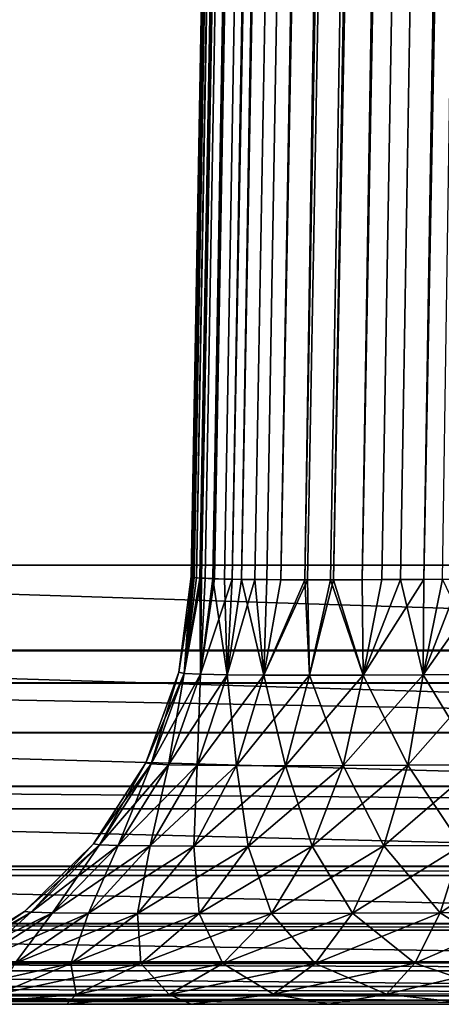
# Model space of a CAD drawing. Header units: millimetres. Extents: x -72 to 72, y -72 to 72.
# Tile 6 of 65: x -70.247 to -69.763, y -72.5 to -71.369. Entities that reach past the tile are written whole.
import ezdxf

# ---------------------------------------------------------------- set-up
doc = ezdxf.new("R2010")
doc.units = ezdxf.units.MM
doc.header["$LTSCALE"] = 65.185185
for name, color, linetype in [('110', 7, 'CONTINUOUS'), ('122', 7, 'CONTINUOUS'), ('123', 7, 'CONTINUOUS'), ('137', 7, 'CONTINUOUS'), ('138', 7, 'CONTINUOUS'), ('139', 7, 'CONTINUOUS'), ('49', 7, 'CONTINUOUS'), ('60', 7, 'CONTINUOUS'), ('64', 7, 'CONTINUOUS'), ('70', 7, 'CONTINUOUS'), ('86', 7, 'CONTINUOUS'), ('91', 7, 'CONTINUOUS'), ('93', 7, 'CONTINUOUS')]:
    doc.layers.add(name, color=color, linetype=linetype)

msp = doc.modelspace()

# ---------------------------------------------------------------- linework, layer by layer
at = {"layer": '110', "color": 18, "linetype": 'Continuous', "true_color": 0x640303}
for points in [[(-71.2923, -72.0938, 7.7165), (-71.2923, -71.9956, 7.7077), (-68.2413, -72.0938, 7.7165), (-71.2923, -72.0938, 7.7165)], [(-71.2923, -71.9956, 7.7077), (-68.2413, -71.9956, 7.7077), (-68.2413, -72.0938, 7.7165), (-71.2923, -71.9956, 7.7077)], [(-71.2923, -72.131, 7.7251), (-71.2923, -72.0938, 7.7165), (-68.2413, -72.1883, 7.7445), (-71.2923, -72.131, 7.7251)], [(-68.2413, -72.1883, 7.7445), (-71.2923, -72.0938, 7.7165), (-68.2413, -72.0938, 7.7165), (-68.2413, -72.1883, 7.7445)], [(-71.2923, -72.1883, 7.7445), (-71.2923, -72.131, 7.7251), (-68.2413, -72.1883, 7.7445), (-71.2923, -72.1883, 7.7445)], [(-71.2923, -72.2497, 7.7745), (-71.2923, -72.1883, 7.7445), (-68.2413, -72.2755, 7.7904), (-71.2923, -72.2497, 7.7745)], [(-68.2413, -72.2755, 7.7904), (-71.2923, -72.1883, 7.7445), (-68.2413, -72.1883, 7.7445), (-68.2413, -72.2755, 7.7904)], [(-71.2923, -72.2755, 7.7904), (-71.2923, -72.2497, 7.7745), (-68.2413, -72.2755, 7.7904), (-71.2923, -72.2755, 7.7904)], [(-71.2923, -72.3418, 7.8428), (-71.2923, -72.2755, 7.7904), (-68.2413, -72.352, 7.8526), (-71.2923, -72.3418, 7.8428)], [(-68.2413, -72.352, 7.8526), (-71.2923, -72.2755, 7.7904), (-68.2413, -72.2755, 7.7904), (-68.2413, -72.352, 7.8526)], [(-71.2923, -72.352, 7.8526), (-71.2923, -72.3418, 7.8428), (-68.2413, -72.352, 7.8526), (-71.2923, -72.352, 7.8526)], [(-71.2923, -72.4074, 7.9178), (-71.2923, -72.352, 7.8526), (-68.2413, -72.4148, 7.9285), (-71.2923, -72.4074, 7.9178)], [(-68.2413, -72.4148, 7.9285), (-71.2923, -72.352, 7.8526), (-68.2413, -72.352, 7.8526), (-68.2413, -72.4148, 7.9285)], [(-71.2923, -72.4148, 7.9285), (-71.2923, -72.4074, 7.9178), (-68.2413, -72.4148, 7.9285), (-71.2923, -72.4148, 7.9285)], [(-71.2923, -72.4514, 7.9927), (-71.2923, -72.4148, 7.9285), (-68.2413, -72.4615, 8.0153), (-71.2923, -72.4514, 7.9927)], [(-68.2413, -72.4615, 8.0153), (-71.2923, -72.4148, 7.9285), (-68.2413, -72.4148, 7.9285), (-68.2413, -72.4615, 8.0153)], [(-71.2923, -72.4615, 8.0153), (-71.2923, -72.4514, 7.9927), (-68.2413, -72.4615, 8.0153), (-71.2923, -72.4615, 8.0153)], [(-71.2923, -72.4795, 8.0659), (-71.2923, -72.4615, 8.0153), (-68.2413, -72.4903, 8.1096), (-71.2923, -72.4795, 8.0659)], [(-68.2413, -72.4903, 8.1096), (-71.2923, -72.4615, 8.0153), (-68.2413, -72.4615, 8.0153), (-68.2413, -72.4903, 8.1096)], [(-71.2923, -72.4903, 8.1096), (-71.2923, -72.4795, 8.0659), (-68.2413, -72.4903, 8.1096), (-71.2923, -72.4903, 8.1096)], [(-68.2413, -72.5, 8.2077), (-71.2923, -72.4951, 8.1376), (-71.2923, -72.4903, 8.1096), (-68.2413, -72.5, 8.2077)], [(-68.2413, -72.5, 8.2077), (-71.2923, -72.4903, 8.1096), (-68.2413, -72.4903, 8.1096), (-68.2413, -72.5, 8.2077)], [(-68.2413, -72.5, 8.2077), (-71.2923, -72.5, 8.2077), (-71.2923, -72.4951, 8.1376), (-68.2413, -72.5, 8.2077)]]:
    msp.add_3dface(points, dxfattribs=at)
at = {"layer": '122', "color": 18, "linetype": 'Continuous', "true_color": 0x640303}
for points in [[(-70.0642, -72.1185, 28.0501), (-70.05, -72.0087, 28.0501), (-70.047, -72.0096, 28.1046), (-70.0642, -72.1185, 28.0501)], [(-70.0642, -72.1185, 28.0501), (-70.047, -72.0096, 28.1046), (-70.0581, -72.1198, 28.1306), (-70.0642, -72.1185, 28.0501)], [(-70.047, -72.0096, 28.1046), (-70.0381, -72.0104, 28.1585), (-70.0581, -72.1198, 28.1306), (-70.047, -72.0096, 28.1046)], [(-70.0581, -72.1198, 28.1306), (-70.0381, -72.0104, 28.1585), (-70.0395, -72.1207, 28.2091), (-70.0581, -72.1198, 28.1306)], [(-70.0381, -72.0104, 28.1585), (-70.0234, -72.0111, 28.2111), (-70.0395, -72.1207, 28.2091), (-70.0381, -72.0104, 28.1585)], [(-70.0234, -72.0111, 28.2111), (-70.003, -72.0116, 28.2618), (-70.0395, -72.1207, 28.2091), (-70.0234, -72.0111, 28.2111)], [(-70.0395, -72.1207, 28.2091), (-70.003, -72.0116, 28.2618), (-70.0088, -72.1215, 28.2838), (-70.0395, -72.1207, 28.2091)], [(-70.003, -72.0116, 28.2618), (-69.9772, -72.012, 28.3101), (-70.0088, -72.1215, 28.2838), (-70.003, -72.0116, 28.2618)], [(-70.0088, -72.1215, 28.2838), (-69.9772, -72.012, 28.3101), (-69.9667, -72.1219, 28.3528), (-70.0088, -72.1215, 28.2838)], [(-69.9772, -72.012, 28.3101), (-69.9471, -72.0122, 28.354), (-69.9667, -72.1219, 28.3528), (-69.9772, -72.012, 28.3101)], [(-69.9471, -72.0122, 28.354), (-69.9164, -72.0123, 28.3904), (-69.9667, -72.1219, 28.3528), (-69.9471, -72.0122, 28.354)], [(-69.9667, -72.1219, 28.3528), (-69.9164, -72.0123, 28.3904), (-69.9142, -72.122, 28.4142), (-69.9667, -72.1219, 28.3528)], [(-69.9164, -72.0123, 28.3904), (-69.8866, -72.0123, 28.4199), (-69.9142, -72.122, 28.4142), (-69.9164, -72.0123, 28.3904)], [(-69.9142, -72.122, 28.4142), (-69.8866, -72.0123, 28.4199), (-69.8528, -72.1219, 28.4667), (-69.9142, -72.122, 28.4142)], [(-69.8866, -72.0123, 28.4199), (-69.8314, -72.0121, 28.4634), (-69.8528, -72.1219, 28.4667), (-69.8866, -72.0123, 28.4199)], [(-69.8314, -72.0121, 28.4634), (-69.783, -72.0118, 28.4925), (-69.8528, -72.1219, 28.4667), (-69.8314, -72.0121, 28.4634)], [(-69.8528, -72.1219, 28.4667), (-69.783, -72.0118, 28.4925), (-69.7838, -72.1215, 28.5088), (-69.8528, -72.1219, 28.4667)], [(-69.7414, -72.0114, 28.512), (-69.7058, -72.011, 28.5252), (-69.7838, -72.1215, 28.5088), (-69.7414, -72.0114, 28.512)], [(-69.7838, -72.1215, 28.5088), (-69.7058, -72.011, 28.5252), (-69.7091, -72.1207, 28.5395), (-69.7838, -72.1215, 28.5088)], [(-69.783, -72.0118, 28.4925), (-69.7414, -72.0114, 28.512), (-69.7838, -72.1215, 28.5088), (-69.783, -72.0118, 28.4925)], [(-70.1022, -72.2226, 28.0501), (-70.0642, -72.1185, 28.0501), (-70.0581, -72.1198, 28.1306), (-70.1022, -72.2226, 28.0501)], [(-70.1022, -72.2226, 28.0501), (-70.0581, -72.1198, 28.1306), (-70.096, -72.2238, 28.1365), (-70.1022, -72.2226, 28.0501)], [(-70.0581, -72.1198, 28.1306), (-70.0395, -72.1207, 28.2091), (-70.096, -72.2238, 28.1365), (-70.0581, -72.1198, 28.1306)], [(-70.096, -72.2238, 28.1365), (-70.0395, -72.1207, 28.2091), (-70.0762, -72.2247, 28.221), (-70.096, -72.2238, 28.1365)], [(-70.0395, -72.1207, 28.2091), (-70.0088, -72.1215, 28.2838), (-70.0762, -72.2247, 28.221), (-70.0395, -72.1207, 28.2091)], [(-70.0762, -72.2247, 28.221), (-70.0088, -72.1215, 28.2838), (-70.0432, -72.2253, 28.3014), (-70.0762, -72.2247, 28.221)], [(-70.0088, -72.1215, 28.2838), (-69.9667, -72.1219, 28.3528), (-70.0432, -72.2253, 28.3014), (-70.0088, -72.1215, 28.2838)], [(-70.0432, -72.2253, 28.3014), (-69.9667, -72.1219, 28.3528), (-69.998, -72.2257, 28.3755), (-70.0432, -72.2253, 28.3014)], [(-69.9667, -72.1219, 28.3528), (-69.9142, -72.122, 28.4142), (-69.998, -72.2257, 28.3755), (-69.9667, -72.1219, 28.3528)], [(-69.998, -72.2257, 28.3755), (-69.9142, -72.122, 28.4142), (-69.9417, -72.2259, 28.4417), (-69.998, -72.2257, 28.3755)], [(-69.9142, -72.122, 28.4142), (-69.8528, -72.1219, 28.4667), (-69.9417, -72.2259, 28.4417), (-69.9142, -72.122, 28.4142)], [(-69.9417, -72.2259, 28.4417), (-69.8528, -72.1219, 28.4667), (-69.8755, -72.2257, 28.498), (-69.9417, -72.2259, 28.4417)], [(-69.8528, -72.1219, 28.4667), (-69.7838, -72.1215, 28.5088), (-69.8755, -72.2257, 28.498), (-69.8528, -72.1219, 28.4667)], [(-69.8755, -72.2257, 28.498), (-69.7838, -72.1215, 28.5088), (-69.8014, -72.2253, 28.5432), (-69.8755, -72.2257, 28.498)], [(-69.7838, -72.1215, 28.5088), (-69.7091, -72.1207, 28.5395), (-69.8014, -72.2253, 28.5432), (-69.7838, -72.1215, 28.5088)], [(-69.8014, -72.2253, 28.5432), (-69.7091, -72.1207, 28.5395), (-69.721, -72.2247, 28.5762), (-69.8014, -72.2253, 28.5432)], [(-70.1623, -72.3158, 28.0501), (-70.1022, -72.2226, 28.0501), (-70.096, -72.2238, 28.1365), (-70.1623, -72.3158, 28.0501)], [(-70.1623, -72.3158, 28.0501), (-70.096, -72.2238, 28.1365), (-70.1555, -72.3168, 28.146), (-70.1623, -72.3158, 28.0501)], [(-70.096, -72.2238, 28.1365), (-70.0762, -72.2247, 28.221), (-70.1555, -72.3168, 28.146), (-70.096, -72.2238, 28.1365)], [(-70.1555, -72.3168, 28.146), (-70.0762, -72.2247, 28.221), (-70.1337, -72.3176, 28.2397), (-70.1555, -72.3168, 28.146)], [(-70.0762, -72.2247, 28.221), (-70.0432, -72.2253, 28.3014), (-70.1337, -72.3176, 28.2397), (-70.0762, -72.2247, 28.221)], [(-69.8014, -72.2253, 28.5432), (-69.721, -72.2247, 28.5762), (-69.8289, -72.3181, 28.5972), (-69.8014, -72.2253, 28.5432)], [(-69.8289, -72.3181, 28.5972), (-69.721, -72.2247, 28.5762), (-69.7397, -72.3176, 28.6337), (-69.8289, -72.3181, 28.5972)], [(-70.1337, -72.3176, 28.2397), (-70.0432, -72.2253, 28.3014), (-70.0972, -72.3181, 28.3289), (-70.1337, -72.3176, 28.2397)], [(-70.0432, -72.2253, 28.3014), (-69.998, -72.2257, 28.3755), (-70.0972, -72.3181, 28.3289), (-70.0432, -72.2253, 28.3014)], [(-70.0972, -72.3181, 28.3289), (-69.998, -72.2257, 28.3755), (-70.0471, -72.3185, 28.4112), (-70.0972, -72.3181, 28.3289)], [(-69.998, -72.2257, 28.3755), (-69.9417, -72.2259, 28.4417), (-70.0471, -72.3185, 28.4112), (-69.998, -72.2257, 28.3755)], [(-70.0471, -72.3185, 28.4112), (-69.9417, -72.2259, 28.4417), (-69.9846, -72.3186, 28.4846), (-70.0471, -72.3185, 28.4112)], [(-69.9417, -72.2259, 28.4417), (-69.8755, -72.2257, 28.498), (-69.9846, -72.3186, 28.4846), (-69.9417, -72.2259, 28.4417)], [(-69.9846, -72.3186, 28.4846), (-69.8755, -72.2257, 28.498), (-69.9112, -72.3185, 28.5471), (-69.9846, -72.3186, 28.4846)], [(-69.8755, -72.2257, 28.498), (-69.8014, -72.2253, 28.5432), (-69.9112, -72.3185, 28.5471), (-69.8755, -72.2257, 28.498)], [(-69.9112, -72.3185, 28.5471), (-69.8014, -72.2253, 28.5432), (-69.8289, -72.3181, 28.5972), (-69.9112, -72.3185, 28.5471)], [(-70.2414, -72.3934, 28.0501), (-70.1623, -72.3158, 28.0501), (-70.1555, -72.3168, 28.146), (-70.2414, -72.3934, 28.0501)], [(-70.2414, -72.3934, 28.0501), (-70.1555, -72.3168, 28.146), (-70.2338, -72.3942, 28.1584), (-70.2414, -72.3934, 28.0501)], [(-70.1555, -72.3168, 28.146), (-70.1337, -72.3176, 28.2397), (-70.2338, -72.3942, 28.1584), (-70.1555, -72.3168, 28.146)], [(-70.2338, -72.3942, 28.1584), (-70.1337, -72.3176, 28.2397), (-70.2092, -72.3948, 28.2643), (-70.2338, -72.3942, 28.1584)], [(-70.1337, -72.3176, 28.2397), (-70.0972, -72.3181, 28.3289), (-70.2092, -72.3948, 28.2643), (-70.1337, -72.3176, 28.2397)], [(-70.2092, -72.3948, 28.2643), (-70.0972, -72.3181, 28.3289), (-70.1681, -72.3953, 28.365), (-70.2092, -72.3948, 28.2643)], [(-70.0972, -72.3181, 28.3289), (-70.0471, -72.3185, 28.4112), (-70.1681, -72.3953, 28.365), (-70.0972, -72.3181, 28.3289)], [(-70.1681, -72.3953, 28.365), (-70.0471, -72.3185, 28.4112), (-70.1116, -72.3956, 28.458), (-70.1681, -72.3953, 28.365)], [(-70.0471, -72.3185, 28.4112), (-69.9846, -72.3186, 28.4846), (-70.1116, -72.3956, 28.458), (-70.0471, -72.3185, 28.4112)], [(-70.1116, -72.3956, 28.458), (-69.9846, -72.3186, 28.4846), (-70.0409, -72.3957, 28.5409), (-70.1116, -72.3956, 28.458)], [(-69.9846, -72.3186, 28.4846), (-69.9112, -72.3185, 28.5471), (-70.0409, -72.3957, 28.5409), (-69.9846, -72.3186, 28.4846)], [(-70.0409, -72.3957, 28.5409), (-69.9112, -72.3185, 28.5471), (-69.958, -72.3956, 28.6116), (-70.0409, -72.3957, 28.5409)], [(-69.9112, -72.3185, 28.5471), (-69.8289, -72.3181, 28.5972), (-69.958, -72.3956, 28.6116), (-69.9112, -72.3185, 28.5471)], [(-69.958, -72.3956, 28.6116), (-69.8289, -72.3181, 28.5972), (-69.865, -72.3953, 28.6681), (-69.958, -72.3956, 28.6116)], [(-69.8289, -72.3181, 28.5972), (-69.7397, -72.3176, 28.6337), (-69.865, -72.3953, 28.6681), (-69.8289, -72.3181, 28.5972)], [(-69.865, -72.3953, 28.6681), (-69.7397, -72.3176, 28.6337), (-69.7643, -72.3948, 28.7092), (-69.865, -72.3953, 28.6681)], [(-69.7397, -72.3176, 28.6337), (-69.646, -72.3168, 28.6555), (-69.7643, -72.3948, 28.7092), (-69.7397, -72.3176, 28.6337)], [(-69.7643, -72.3948, 28.7092), (-69.646, -72.3168, 28.6555), (-69.6584, -72.3942, 28.7338), (-69.7643, -72.3948, 28.7092)], [(-70.3356, -72.4518, 28.0501), (-70.2414, -72.3934, 28.0501), (-70.2338, -72.3942, 28.1584), (-70.3356, -72.4518, 28.0501)], [(-70.3356, -72.4518, 28.0501), (-70.2338, -72.3942, 28.1584), (-70.3271, -72.4523, 28.1731), (-70.3356, -72.4518, 28.0501)], [(-70.2338, -72.3942, 28.1584), (-70.2092, -72.3948, 28.2643), (-70.3271, -72.4523, 28.1731), (-70.2338, -72.3942, 28.1584)], [(-69.7643, -72.3948, 28.7092), (-69.6584, -72.3942, 28.7338), (-69.7935, -72.4527, 28.7991), (-69.7643, -72.3948, 28.7092)], [(-69.7935, -72.4527, 28.7991), (-69.6584, -72.3942, 28.7338), (-69.6731, -72.4523, 28.8271), (-69.7935, -72.4527, 28.7991)], [(-70.3271, -72.4523, 28.1731), (-70.2092, -72.3948, 28.2643), (-70.2991, -72.4527, 28.2935), (-70.3271, -72.4523, 28.1731)], [(-70.2092, -72.3948, 28.2643), (-70.1681, -72.3953, 28.365), (-70.2991, -72.4527, 28.2935), (-70.2092, -72.3948, 28.2643)], [(-70.2991, -72.4527, 28.2935), (-70.1681, -72.3953, 28.365), (-70.2524, -72.453, 28.4079), (-70.2991, -72.4527, 28.2935)], [(-70.1681, -72.3953, 28.365), (-70.1116, -72.3956, 28.458), (-70.2524, -72.453, 28.4079), (-70.1681, -72.3953, 28.365)], [(-70.2524, -72.453, 28.4079), (-70.1116, -72.3956, 28.458), (-70.1881, -72.4532, 28.5137), (-70.2524, -72.453, 28.4079)], [(-70.1116, -72.3956, 28.458), (-70.0409, -72.3957, 28.5409), (-70.1881, -72.4532, 28.5137), (-70.1116, -72.3956, 28.458)], [(-70.1881, -72.4532, 28.5137), (-70.0409, -72.3957, 28.5409), (-70.1079, -72.4533, 28.6079), (-70.1881, -72.4532, 28.5137)], [(-70.0409, -72.3957, 28.5409), (-69.958, -72.3956, 28.6116), (-70.1079, -72.4533, 28.6079), (-70.0409, -72.3957, 28.5409)], [(-70.1079, -72.4533, 28.6079), (-69.958, -72.3956, 28.6116), (-70.0137, -72.4532, 28.6881), (-70.1079, -72.4533, 28.6079)], [(-69.958, -72.3956, 28.6116), (-69.865, -72.3953, 28.6681), (-70.0137, -72.4532, 28.6881), (-69.958, -72.3956, 28.6116)], [(-70.0137, -72.4532, 28.6881), (-69.865, -72.3953, 28.6681), (-69.9079, -72.453, 28.7524), (-70.0137, -72.4532, 28.6881)], [(-69.865, -72.3953, 28.6681), (-69.7643, -72.3948, 28.7092), (-69.9079, -72.453, 28.7524), (-69.865, -72.3953, 28.6681)], [(-69.9079, -72.453, 28.7524), (-69.7643, -72.3948, 28.7092), (-69.7935, -72.4527, 28.7991), (-69.9079, -72.453, 28.7524)], [(-70.2524, -72.453, 28.4079), (-70.1881, -72.4532, 28.5137), (-70.346, -72.4885, 28.4556), (-70.2524, -72.453, 28.4079)], [(-70.346, -72.4885, 28.4556), (-70.1881, -72.4532, 28.5137), (-70.2731, -72.4886, 28.5754), (-70.346, -72.4885, 28.4556)], [(-70.1881, -72.4532, 28.5137), (-70.1079, -72.4533, 28.6079), (-70.2731, -72.4886, 28.5754), (-70.1881, -72.4532, 28.5137)], [(-70.2731, -72.4886, 28.5754), (-70.1079, -72.4533, 28.6079), (-70.1821, -72.4886, 28.6821), (-70.2731, -72.4886, 28.5754)], [(-70.1079, -72.4533, 28.6079), (-70.0137, -72.4532, 28.6881), (-70.1821, -72.4886, 28.6821), (-70.1079, -72.4533, 28.6079)], [(-70.1821, -72.4886, 28.6821), (-70.0137, -72.4532, 28.6881), (-70.0754, -72.4886, 28.7731), (-70.1821, -72.4886, 28.6821)], [(-70.0137, -72.4532, 28.6881), (-69.9079, -72.453, 28.7524), (-70.0754, -72.4886, 28.7731), (-70.0137, -72.4532, 28.6881)], [(-70.0754, -72.4886, 28.7731), (-69.9079, -72.453, 28.7524), (-69.9556, -72.4885, 28.846), (-70.0754, -72.4886, 28.7731)], [(-69.9079, -72.453, 28.7524), (-69.7935, -72.4527, 28.7991), (-69.9556, -72.4885, 28.846), (-69.9079, -72.453, 28.7524)], [(-69.9556, -72.4885, 28.846), (-69.7935, -72.4527, 28.7991), (-69.8259, -72.4884, 28.8989), (-69.9556, -72.4885, 28.846)], [(-69.7935, -72.4527, 28.7991), (-69.6731, -72.4523, 28.8271), (-69.8259, -72.4884, 28.8989), (-69.7935, -72.4527, 28.7991)], [(-69.8259, -72.4884, 28.8989), (-69.6731, -72.4523, 28.8271), (-69.6895, -72.4881, 28.9307), (-69.8259, -72.4884, 28.8989)], [(-70.1928, -72.5, 28.816), (-70.316, -72.5, 28.6927), (-70.1821, -72.4886, 28.6821), (-70.1928, -72.5, 28.816)], [(-70.316, -72.5, 28.6927), (-70.2731, -72.4886, 28.5754), (-70.1821, -72.4886, 28.6821), (-70.316, -72.5, 28.6927)], [(-70.05, -72.5, 28.916), (-70.1928, -72.5, 28.816), (-70.0754, -72.4886, 28.7731), (-70.05, -72.5, 28.916)], [(-70.1928, -72.5, 28.816), (-70.1821, -72.4886, 28.6821), (-70.0754, -72.4886, 28.7731), (-70.1928, -72.5, 28.816)], [(-70.05, -72.5, 28.916), (-70.0754, -72.4886, 28.7731), (-69.9556, -72.4885, 28.846), (-70.05, -72.5, 28.916)], [(-69.892, -72.5, 28.9896), (-70.05, -72.5, 28.916), (-69.9556, -72.4885, 28.846), (-69.892, -72.5, 28.9896)], [(-69.892, -72.5, 28.9896), (-69.9556, -72.4885, 28.846), (-69.8259, -72.4884, 28.8989), (-69.892, -72.5, 28.9896)], [(-69.7236, -72.5, 29.0347), (-69.892, -72.5, 28.9896), (-69.8259, -72.4884, 28.8989), (-69.7236, -72.5, 29.0347)], [(-69.7236, -72.5, 29.0347), (-69.8259, -72.4884, 28.8989), (-69.6895, -72.4881, 28.9307), (-69.7236, -72.5, 29.0347)]]:
    msp.add_3dface(points, dxfattribs=at)
at = {"layer": '123', "color": 18, "linetype": 'Continuous', "true_color": 0x640303}
for points in [[(-70.05, -72.0087, 9.9499), (-70.0642, -72.1185, 9.9499), (-70.0581, -72.1198, 9.8694), (-70.05, -72.0087, 9.9499)], [(-70.0499, -72.0089, 9.9408), (-70.05, -72.0087, 9.9499), (-70.0581, -72.1198, 9.8694), (-70.0499, -72.0089, 9.9408)], [(-70.0496, -72.0091, 9.9308), (-70.0499, -72.0089, 9.9408), (-70.0581, -72.1198, 9.8694), (-70.0496, -72.0091, 9.9308)], [(-70.0491, -72.0092, 9.9195), (-70.0496, -72.0091, 9.9308), (-70.0581, -72.1198, 9.8694), (-70.0491, -72.0092, 9.9195)], [(-70.0481, -72.0095, 9.9063), (-70.0491, -72.0092, 9.9195), (-70.0581, -72.1198, 9.8694), (-70.0481, -72.0095, 9.9063)], [(-70.0465, -72.0097, 9.8907), (-70.0481, -72.0095, 9.9063), (-70.0581, -72.1198, 9.8694), (-70.0465, -72.0097, 9.8907)], [(-70.0439, -72.01, 9.8722), (-70.0465, -72.0097, 9.8907), (-70.0581, -72.1198, 9.8694), (-70.0439, -72.01, 9.8722)], [(-70.04, -72.0103, 9.8502), (-70.0439, -72.01, 9.8722), (-70.0581, -72.1198, 9.8694), (-70.04, -72.0103, 9.8502)], [(-70.0395, -72.1207, 9.7909), (-70.04, -72.0103, 9.8502), (-70.0581, -72.1198, 9.8694), (-70.0395, -72.1207, 9.7909)], [(-70.034, -72.0106, 9.8244), (-70.04, -72.0103, 9.8502), (-70.0395, -72.1207, 9.7909), (-70.034, -72.0106, 9.8244)], [(-70.0251, -72.011, 9.7941), (-70.034, -72.0106, 9.8244), (-70.0395, -72.1207, 9.7909), (-70.0251, -72.011, 9.7941)], [(-70.0088, -72.1215, 9.7162), (-70.0251, -72.011, 9.7941), (-70.0395, -72.1207, 9.7909), (-70.0088, -72.1215, 9.7162)], [(-70.012, -72.0114, 9.7586), (-70.0251, -72.011, 9.7941), (-70.0088, -72.1215, 9.7162), (-70.012, -72.0114, 9.7586)], [(-69.9924, -72.0118, 9.7169), (-70.012, -72.0114, 9.7586), (-70.0088, -72.1215, 9.7162), (-69.9924, -72.0118, 9.7169)], [(-69.9667, -72.1219, 9.6472), (-69.9924, -72.0118, 9.7169), (-70.0088, -72.1215, 9.7162), (-69.9667, -72.1219, 9.6472)], [(-69.9634, -72.0121, 9.6685), (-69.9924, -72.0118, 9.7169), (-69.9667, -72.1219, 9.6472), (-69.9634, -72.0121, 9.6685)], [(-69.9198, -72.0123, 9.6134), (-69.9634, -72.0121, 9.6685), (-69.9667, -72.1219, 9.6472), (-69.9198, -72.0123, 9.6134)], [(-69.9142, -72.122, 9.5858), (-69.9198, -72.0123, 9.6134), (-69.9667, -72.1219, 9.6472), (-69.9142, -72.122, 9.5858)], [(-69.8903, -72.0123, 9.5835), (-69.9198, -72.0123, 9.6134), (-69.9142, -72.122, 9.5858), (-69.8903, -72.0123, 9.5835)], [(-69.8528, -72.1219, 9.5333), (-69.8903, -72.0123, 9.5835), (-69.9142, -72.122, 9.5858), (-69.8528, -72.1219, 9.5333)], [(-69.8539, -72.0122, 9.5528), (-69.8903, -72.0123, 9.5835), (-69.8528, -72.1219, 9.5333), (-69.8539, -72.0122, 9.5528)], [(-69.81, -72.012, 9.5228), (-69.8539, -72.0122, 9.5528), (-69.8528, -72.1219, 9.5333), (-69.81, -72.012, 9.5228)], [(-69.7838, -72.1215, 9.4912), (-69.81, -72.012, 9.5228), (-69.8528, -72.1219, 9.5333), (-69.7838, -72.1215, 9.4912)], [(-69.7618, -72.0116, 9.497), (-69.81, -72.012, 9.5228), (-69.7838, -72.1215, 9.4912), (-69.7618, -72.0116, 9.497)], [(-69.7091, -72.1207, 9.4605), (-69.7618, -72.0116, 9.497), (-69.7838, -72.1215, 9.4912), (-69.7091, -72.1207, 9.4605)], [(-70.0642, -72.1185, 9.9499), (-70.1022, -72.2226, 9.9499), (-70.096, -72.2238, 9.8635), (-70.0642, -72.1185, 9.9499)], [(-70.0581, -72.1198, 9.8694), (-70.0642, -72.1185, 9.9499), (-70.096, -72.2238, 9.8635), (-70.0581, -72.1198, 9.8694)], [(-70.0762, -72.2247, 9.779), (-70.0581, -72.1198, 9.8694), (-70.096, -72.2238, 9.8635), (-70.0762, -72.2247, 9.779)], [(-70.0395, -72.1207, 9.7909), (-70.0581, -72.1198, 9.8694), (-70.0762, -72.2247, 9.779), (-70.0395, -72.1207, 9.7909)], [(-70.0432, -72.2253, 9.6986), (-70.0395, -72.1207, 9.7909), (-70.0762, -72.2247, 9.779), (-70.0432, -72.2253, 9.6986)], [(-70.0088, -72.1215, 9.7162), (-70.0395, -72.1207, 9.7909), (-70.0432, -72.2253, 9.6986), (-70.0088, -72.1215, 9.7162)], [(-69.998, -72.2257, 9.6245), (-70.0088, -72.1215, 9.7162), (-70.0432, -72.2253, 9.6986), (-69.998, -72.2257, 9.6245)], [(-69.9667, -72.1219, 9.6472), (-70.0088, -72.1215, 9.7162), (-69.998, -72.2257, 9.6245), (-69.9667, -72.1219, 9.6472)], [(-69.9417, -72.2259, 9.5583), (-69.9667, -72.1219, 9.6472), (-69.998, -72.2257, 9.6245), (-69.9417, -72.2259, 9.5583)], [(-69.9142, -72.122, 9.5858), (-69.9667, -72.1219, 9.6472), (-69.9417, -72.2259, 9.5583), (-69.9142, -72.122, 9.5858)], [(-69.8755, -72.2257, 9.502), (-69.9142, -72.122, 9.5858), (-69.9417, -72.2259, 9.5583), (-69.8755, -72.2257, 9.502)], [(-69.8528, -72.1219, 9.5333), (-69.9142, -72.122, 9.5858), (-69.8755, -72.2257, 9.502), (-69.8528, -72.1219, 9.5333)], [(-69.8014, -72.2253, 9.4568), (-69.8528, -72.1219, 9.5333), (-69.8755, -72.2257, 9.502), (-69.8014, -72.2253, 9.4568)], [(-69.7838, -72.1215, 9.4912), (-69.8528, -72.1219, 9.5333), (-69.8014, -72.2253, 9.4568), (-69.7838, -72.1215, 9.4912)], [(-69.721, -72.2247, 9.4238), (-69.7838, -72.1215, 9.4912), (-69.8014, -72.2253, 9.4568), (-69.721, -72.2247, 9.4238)], [(-69.7091, -72.1207, 9.4605), (-69.7838, -72.1215, 9.4912), (-69.721, -72.2247, 9.4238), (-69.7091, -72.1207, 9.4605)], [(-70.1022, -72.2226, 9.9499), (-70.1623, -72.3158, 9.9499), (-70.1555, -72.3168, 9.854), (-70.1022, -72.2226, 9.9499)], [(-70.096, -72.2238, 9.8635), (-70.1022, -72.2226, 9.9499), (-70.1555, -72.3168, 9.854), (-70.096, -72.2238, 9.8635)], [(-70.1337, -72.3176, 9.7603), (-70.096, -72.2238, 9.8635), (-70.1555, -72.3168, 9.854), (-70.1337, -72.3176, 9.7603)], [(-70.0762, -72.2247, 9.779), (-70.096, -72.2238, 9.8635), (-70.1337, -72.3176, 9.7603), (-70.0762, -72.2247, 9.779)], [(-70.0972, -72.3181, 9.6711), (-70.0762, -72.2247, 9.779), (-70.1337, -72.3176, 9.7603), (-70.0972, -72.3181, 9.6711)], [(-70.0432, -72.2253, 9.6986), (-70.0762, -72.2247, 9.779), (-70.0972, -72.3181, 9.6711), (-70.0432, -72.2253, 9.6986)], [(-69.721, -72.2247, 9.4238), (-69.8014, -72.2253, 9.4568), (-69.7397, -72.3176, 9.3663), (-69.721, -72.2247, 9.4238)], [(-70.0471, -72.3185, 9.5888), (-70.0432, -72.2253, 9.6986), (-70.0972, -72.3181, 9.6711), (-70.0471, -72.3185, 9.5888)], [(-69.998, -72.2257, 9.6245), (-70.0432, -72.2253, 9.6986), (-70.0471, -72.3185, 9.5888), (-69.998, -72.2257, 9.6245)], [(-69.9846, -72.3186, 9.5154), (-69.998, -72.2257, 9.6245), (-70.0471, -72.3185, 9.5888), (-69.9846, -72.3186, 9.5154)], [(-69.9417, -72.2259, 9.5583), (-69.998, -72.2257, 9.6245), (-69.9846, -72.3186, 9.5154), (-69.9417, -72.2259, 9.5583)], [(-69.9112, -72.3185, 9.4529), (-69.9417, -72.2259, 9.5583), (-69.9846, -72.3186, 9.5154), (-69.9112, -72.3185, 9.4529)], [(-69.8755, -72.2257, 9.502), (-69.9417, -72.2259, 9.5583), (-69.9112, -72.3185, 9.4529), (-69.8755, -72.2257, 9.502)], [(-69.8289, -72.3181, 9.4028), (-69.8755, -72.2257, 9.502), (-69.9112, -72.3185, 9.4529), (-69.8289, -72.3181, 9.4028)], [(-69.8014, -72.2253, 9.4568), (-69.8755, -72.2257, 9.502), (-69.8289, -72.3181, 9.4028), (-69.8014, -72.2253, 9.4568)], [(-69.7397, -72.3176, 9.3663), (-69.8014, -72.2253, 9.4568), (-69.8289, -72.3181, 9.4028), (-69.7397, -72.3176, 9.3663)], [(-70.1623, -72.3158, 9.9499), (-70.2414, -72.3934, 9.9499), (-70.2338, -72.3942, 9.8416), (-70.1623, -72.3158, 9.9499)], [(-70.1555, -72.3168, 9.854), (-70.1623, -72.3158, 9.9499), (-70.2338, -72.3942, 9.8416), (-70.1555, -72.3168, 9.854)], [(-70.2092, -72.3948, 9.7357), (-70.1555, -72.3168, 9.854), (-70.2338, -72.3942, 9.8416), (-70.2092, -72.3948, 9.7357)], [(-70.1337, -72.3176, 9.7603), (-70.1555, -72.3168, 9.854), (-70.2092, -72.3948, 9.7357), (-70.1337, -72.3176, 9.7603)], [(-70.1681, -72.3953, 9.635), (-70.1337, -72.3176, 9.7603), (-70.2092, -72.3948, 9.7357), (-70.1681, -72.3953, 9.635)], [(-70.0972, -72.3181, 9.6711), (-70.1337, -72.3176, 9.7603), (-70.1681, -72.3953, 9.635), (-70.0972, -72.3181, 9.6711)], [(-70.1116, -72.3956, 9.542), (-70.0972, -72.3181, 9.6711), (-70.1681, -72.3953, 9.635), (-70.1116, -72.3956, 9.542)], [(-70.0471, -72.3185, 9.5888), (-70.0972, -72.3181, 9.6711), (-70.1116, -72.3956, 9.542), (-70.0471, -72.3185, 9.5888)], [(-70.0409, -72.3957, 9.4591), (-70.0471, -72.3185, 9.5888), (-70.1116, -72.3956, 9.542), (-70.0409, -72.3957, 9.4591)], [(-69.9846, -72.3186, 9.5154), (-70.0471, -72.3185, 9.5888), (-70.0409, -72.3957, 9.4591), (-69.9846, -72.3186, 9.5154)], [(-69.958, -72.3956, 9.3884), (-69.9846, -72.3186, 9.5154), (-70.0409, -72.3957, 9.4591), (-69.958, -72.3956, 9.3884)], [(-69.9112, -72.3185, 9.4529), (-69.9846, -72.3186, 9.5154), (-69.958, -72.3956, 9.3884), (-69.9112, -72.3185, 9.4529)], [(-69.865, -72.3953, 9.3319), (-69.9112, -72.3185, 9.4529), (-69.958, -72.3956, 9.3884), (-69.865, -72.3953, 9.3319)], [(-69.8289, -72.3181, 9.4028), (-69.9112, -72.3185, 9.4529), (-69.865, -72.3953, 9.3319), (-69.8289, -72.3181, 9.4028)], [(-69.7643, -72.3948, 9.2908), (-69.8289, -72.3181, 9.4028), (-69.865, -72.3953, 9.3319), (-69.7643, -72.3948, 9.2908)], [(-69.7397, -72.3176, 9.3663), (-69.8289, -72.3181, 9.4028), (-69.7643, -72.3948, 9.2908), (-69.7397, -72.3176, 9.3663)], [(-69.6584, -72.3942, 9.2662), (-69.7397, -72.3176, 9.3663), (-69.7643, -72.3948, 9.2908), (-69.6584, -72.3942, 9.2662)], [(-70.2414, -72.3934, 9.9499), (-70.3356, -72.4518, 9.9499), (-70.3271, -72.4523, 9.8269), (-70.2414, -72.3934, 9.9499)], [(-70.2338, -72.3942, 9.8416), (-70.2414, -72.3934, 9.9499), (-70.3271, -72.4523, 9.8269), (-70.2338, -72.3942, 9.8416)], [(-70.2991, -72.4527, 9.7065), (-70.2338, -72.3942, 9.8416), (-70.3271, -72.4523, 9.8269), (-70.2991, -72.4527, 9.7065)], [(-70.2092, -72.3948, 9.7357), (-70.2338, -72.3942, 9.8416), (-70.2991, -72.4527, 9.7065), (-70.2092, -72.3948, 9.7357)], [(-69.6584, -72.3942, 9.2662), (-69.7643, -72.3948, 9.2908), (-69.6731, -72.4523, 9.1729), (-69.6584, -72.3942, 9.2662)], [(-70.2524, -72.453, 9.5921), (-70.2092, -72.3948, 9.7357), (-70.2991, -72.4527, 9.7065), (-70.2524, -72.453, 9.5921)], [(-70.1681, -72.3953, 9.635), (-70.2092, -72.3948, 9.7357), (-70.2524, -72.453, 9.5921), (-70.1681, -72.3953, 9.635)], [(-70.1881, -72.4532, 9.4863), (-70.1681, -72.3953, 9.635), (-70.2524, -72.453, 9.5921), (-70.1881, -72.4532, 9.4863)], [(-70.1116, -72.3956, 9.542), (-70.1681, -72.3953, 9.635), (-70.1881, -72.4532, 9.4863), (-70.1116, -72.3956, 9.542)], [(-70.1079, -72.4533, 9.3921), (-70.1116, -72.3956, 9.542), (-70.1881, -72.4532, 9.4863), (-70.1079, -72.4533, 9.3921)], [(-70.0409, -72.3957, 9.4591), (-70.1116, -72.3956, 9.542), (-70.1079, -72.4533, 9.3921), (-70.0409, -72.3957, 9.4591)], [(-70.0137, -72.4532, 9.3119), (-70.0409, -72.3957, 9.4591), (-70.1079, -72.4533, 9.3921), (-70.0137, -72.4532, 9.3119)], [(-69.958, -72.3956, 9.3884), (-70.0409, -72.3957, 9.4591), (-70.0137, -72.4532, 9.3119), (-69.958, -72.3956, 9.3884)], [(-69.9079, -72.453, 9.2476), (-69.958, -72.3956, 9.3884), (-70.0137, -72.4532, 9.3119), (-69.9079, -72.453, 9.2476)], [(-69.865, -72.3953, 9.3319), (-69.958, -72.3956, 9.3884), (-69.9079, -72.453, 9.2476), (-69.865, -72.3953, 9.3319)], [(-69.7935, -72.4527, 9.2009), (-69.865, -72.3953, 9.3319), (-69.9079, -72.453, 9.2476), (-69.7935, -72.4527, 9.2009)], [(-69.7643, -72.3948, 9.2908), (-69.865, -72.3953, 9.3319), (-69.7935, -72.4527, 9.2009), (-69.7643, -72.3948, 9.2908)], [(-69.6731, -72.4523, 9.1729), (-69.7643, -72.3948, 9.2908), (-69.7935, -72.4527, 9.2009), (-69.6731, -72.4523, 9.1729)], [(-70.2731, -72.4886, 9.4246), (-70.1881, -72.4532, 9.4863), (-70.2524, -72.453, 9.5921), (-70.2731, -72.4886, 9.4246)], [(-70.2731, -72.4886, 9.4246), (-70.1821, -72.4886, 9.3179), (-70.1881, -72.4532, 9.4863), (-70.2731, -72.4886, 9.4246)], [(-70.1821, -72.4886, 9.3179), (-70.1079, -72.4533, 9.3921), (-70.1881, -72.4532, 9.4863), (-70.1821, -72.4886, 9.3179)], [(-70.1821, -72.4886, 9.3179), (-70.0754, -72.4886, 9.2269), (-70.1079, -72.4533, 9.3921), (-70.1821, -72.4886, 9.3179)], [(-70.0754, -72.4886, 9.2269), (-70.0137, -72.4532, 9.3119), (-70.1079, -72.4533, 9.3921), (-70.0754, -72.4886, 9.2269)], [(-70.0754, -72.4886, 9.2269), (-69.9556, -72.4885, 9.154), (-70.0137, -72.4532, 9.3119), (-70.0754, -72.4886, 9.2269)], [(-69.9556, -72.4885, 9.154), (-69.9079, -72.453, 9.2476), (-70.0137, -72.4532, 9.3119), (-69.9556, -72.4885, 9.154)], [(-69.9556, -72.4885, 9.154), (-69.8259, -72.4884, 9.1011), (-69.9079, -72.453, 9.2476), (-69.9556, -72.4885, 9.154)], [(-69.8259, -72.4884, 9.1011), (-69.7935, -72.4527, 9.2009), (-69.9079, -72.453, 9.2476), (-69.8259, -72.4884, 9.1011)], [(-69.8259, -72.4884, 9.1011), (-69.6895, -72.4881, 9.0693), (-69.7935, -72.4527, 9.2009), (-69.8259, -72.4884, 9.1011)], [(-69.6895, -72.4881, 9.0693), (-69.6731, -72.4523, 9.1729), (-69.7935, -72.4527, 9.2009), (-69.6895, -72.4881, 9.0693)], [(-70.316, -72.5, 9.3073), (-70.1928, -72.5, 9.184), (-70.1821, -72.4886, 9.3179), (-70.316, -72.5, 9.3073)], [(-70.2731, -72.4886, 9.4246), (-70.316, -72.5, 9.3073), (-70.1821, -72.4886, 9.3179), (-70.2731, -72.4886, 9.4246)], [(-70.1928, -72.5, 9.184), (-70.05, -72.5, 9.084), (-70.0754, -72.4886, 9.2269), (-70.1928, -72.5, 9.184)], [(-70.1821, -72.4886, 9.3179), (-70.1928, -72.5, 9.184), (-70.0754, -72.4886, 9.2269), (-70.1821, -72.4886, 9.3179)], [(-70.0754, -72.4886, 9.2269), (-70.05, -72.5, 9.084), (-69.9556, -72.4885, 9.154), (-70.0754, -72.4886, 9.2269)], [(-70.05, -72.5, 9.084), (-69.892, -72.5, 9.0104), (-69.9556, -72.4885, 9.154), (-70.05, -72.5, 9.084)], [(-69.9556, -72.4885, 9.154), (-69.892, -72.5, 9.0104), (-69.8259, -72.4884, 9.1011), (-69.9556, -72.4885, 9.154)], [(-69.892, -72.5, 9.0104), (-69.7236, -72.5, 8.9653), (-69.8259, -72.4884, 9.1011), (-69.892, -72.5, 9.0104)], [(-69.8259, -72.4884, 9.1011), (-69.7236, -72.5, 8.9653), (-69.6895, -72.4881, 9.0693), (-69.8259, -72.4884, 9.1011)]]:
    msp.add_3dface(points, dxfattribs=at)
at = {"layer": '137', "color": 7, "linetype": 'Continuous'}
for points in [[(72.5, -72.5), (-72.5, -72.5), (72.5, 72.5), (72.5, -72.5)], [(72.5, 72.5), (-72.5, -72.5), (-72.5, 72.5), (72.5, 72.5)]]:
    msp.add_3dface(points, dxfattribs=at)
at = {"layer": '138', "color": 7, "linetype": 'Continuous'}
for points in [[(-72.5, 72.5, 8), (-72.5, -72.5, 8), (-69, 6, 8), (-72.5, 72.5, 8)], [(-72.5, -72.5, 8), (72.5, -72.5, 8), (-69, 6, 8), (-72.5, -72.5, 8)]]:
    msp.add_3dface(points, dxfattribs=at)
at = {"layer": '139', "color": 7, "linetype": 'Continuous'}
for points in [[(-72.5, -72.5), (72.5, -72.5), (-72.5, -72.5, 8), (-72.5, -72.5)], [(-72.5, -72.5, 8), (72.5, -72.5), (72.5, -72.5, 8), (-72.5, -72.5, 8)]]:
    msp.add_3dface(points, dxfattribs=at)
at = {"layer": '49', "color": 18, "linetype": 'Continuous', "true_color": 0x640303}
for points in [[(-70.1928, -72.5, 9.184), (-70.316, -72.5, 9.3073), (-71.2923, -72.5, 8.2077), (-70.1928, -72.5, 9.184)], [(-70.05, -72.5, 9.084), (-70.1928, -72.5, 9.184), (-71.2923, -72.5, 8.2077), (-70.05, -72.5, 9.084)], [(-68.2413, -72.5, 8.2077), (-70.05, -72.5, 9.084), (-71.2923, -72.5, 8.2077), (-68.2413, -72.5, 8.2077)], [(71.2923, -72.5, 29.7923), (-71.2923, -72.5, 29.7923), (69.5501, -72.5, 29.0499), (71.2923, -72.5, 29.7923)], [(69.5501, -72.5, 29.0499), (-71.2923, -72.5, 29.7923), (-69.5501, -72.5, 29.0499), (69.5501, -72.5, 29.0499)], [(-69.5501, -72.5, 29.0499), (-71.2923, -72.5, 29.7923), (-69.7236, -72.5, 29.0347), (-69.5501, -72.5, 29.0499)], [(-69.7236, -72.5, 29.0347), (-71.2923, -72.5, 29.7923), (-69.892, -72.5, 28.9896), (-69.7236, -72.5, 29.0347)], [(-69.892, -72.5, 28.9896), (-71.2923, -72.5, 29.7923), (-70.05, -72.5, 28.916), (-69.892, -72.5, 28.9896)], [(-70.05, -72.5, 28.916), (-71.2923, -72.5, 29.7923), (-70.1928, -72.5, 28.816), (-70.05, -72.5, 28.916)], [(-70.1928, -72.5, 28.816), (-71.2923, -72.5, 29.7923), (-70.316, -72.5, 28.6927), (-70.1928, -72.5, 28.816)], [(-69.892, -72.5, 9.0104), (-70.05, -72.5, 9.084), (-68.2413, -72.5, 8.2077), (-69.892, -72.5, 9.0104)], [(-69.7236, -72.5, 8.9653), (-69.892, -72.5, 9.0104), (-68.2413, -72.5, 8.2077), (-69.7236, -72.5, 8.9653)]]:
    msp.add_3dface(points, dxfattribs=at)
at = {"layer": '60', "color": 18, "linetype": 'Continuous', "true_color": 0x640303}
for points in [[(-67.5782, -55.7634, 30.1507), (-71.0043, -38.9956, 30.0043), (-71.2923, -71.9956, 30.2923), (-67.5782, -55.7634, 30.1507)], [(-67.5133, -56.0196, 30.1529), (-67.5782, -55.7634, 30.1507), (-71.2923, -71.9956, 30.2923), (-67.5133, -56.0196, 30.1529)], [(-67.4071, -56.2616, 30.155), (-67.5133, -56.0196, 30.1529), (-71.2923, -71.9956, 30.2923), (-67.4071, -56.2616, 30.155)], [(-67.2626, -56.4828, 30.1569), (-67.4071, -56.2616, 30.155), (-71.2923, -71.9956, 30.2923), (-67.2626, -56.4828, 30.1569)], [(-67.0836, -56.6772, 30.1586), (-67.2626, -56.4828, 30.1569), (-71.2923, -71.9956, 30.2923), (-67.0836, -56.6772, 30.1586)], [(-66.8751, -56.8395, 30.16), (-67.0836, -56.6772, 30.1586), (-71.2923, -71.9956, 30.2923), (-66.8751, -56.8395, 30.16)], [(-66.6427, -56.9652, 30.1611), (-66.8751, -56.8395, 30.16), (-71.2923, -71.9956, 30.2923), (-66.6427, -56.9652, 30.1611)], [(-66.3928, -57.051, 30.1619), (-66.6427, -56.9652, 30.1611), (-71.2923, -71.9956, 30.2923), (-66.3928, -57.051, 30.1619)], [(-66.1321, -57.0945, 30.1623), (-66.3928, -57.051, 30.1619), (-71.2923, -71.9956, 30.2923), (-66.1321, -57.0945, 30.1623)], [(71.2923, -71.9956, 30.2923), (-66.1321, -57.0945, 30.1623), (-71.2923, -71.9956, 30.2923), (71.2923, -71.9956, 30.2923)]]:
    msp.add_3dface(points, dxfattribs=at)
at = {"layer": '64', "color": 18, "linetype": 'Continuous', "true_color": 0x640303}
for points in [[(-70.05, -72.0087, 9.9499), (-69.5086, -40.9913, 10.4913), (-70.05, -72.0087, 28.0501), (-70.05, -72.0087, 9.9499)], [(-70.05, -72.0087, 28.0501), (-69.5086, -40.9913, 10.4913), (-69.5086, -40.9913, 27.5087), (-70.05, -72.0087, 28.0501)]]:
    msp.add_3dface(points, dxfattribs=at)
at = {"layer": '70', "color": 18, "linetype": 'Continuous', "true_color": 0x640303}
for points in [[(-70.05, -72.0087, 9.9499), (-70.05, -72.0087, 28.0501), (-70.0642, -72.1185, 28.0501), (-70.05, -72.0087, 9.9499)], [(-70.0642, -72.1185, 9.9499), (-70.05, -72.0087, 9.9499), (-70.0642, -72.1185, 28.0501), (-70.0642, -72.1185, 9.9499)], [(-70.1022, -72.2226, 9.9499), (-70.0642, -72.1185, 9.9499), (-70.1022, -72.2226, 28.0501), (-70.1022, -72.2226, 9.9499)], [(-70.1022, -72.2226, 28.0501), (-70.0642, -72.1185, 9.9499), (-70.0642, -72.1185, 28.0501), (-70.1022, -72.2226, 28.0501)], [(-70.1623, -72.3158, 9.9499), (-70.1022, -72.2226, 9.9499), (-70.1623, -72.3158, 28.0501), (-70.1623, -72.3158, 9.9499)], [(-70.1623, -72.3158, 28.0501), (-70.1022, -72.2226, 9.9499), (-70.1022, -72.2226, 28.0501), (-70.1623, -72.3158, 28.0501)], [(-70.2414, -72.3934, 9.9499), (-70.1623, -72.3158, 9.9499), (-70.2414, -72.3934, 28.0501), (-70.2414, -72.3934, 9.9499)], [(-70.2414, -72.3934, 28.0501), (-70.1623, -72.3158, 9.9499), (-70.1623, -72.3158, 28.0501), (-70.2414, -72.3934, 28.0501)], [(-70.3356, -72.4518, 9.9499), (-70.2414, -72.3934, 9.9499), (-70.3356, -72.4518, 28.0501), (-70.3356, -72.4518, 9.9499)], [(-70.3356, -72.4518, 28.0501), (-70.2414, -72.3934, 9.9499), (-70.2414, -72.3934, 28.0501), (-70.3356, -72.4518, 28.0501)]]:
    msp.add_3dface(points, dxfattribs=at)
at = {"layer": '86', "color": 18, "linetype": 'Continuous', "true_color": 0x640303}
for points in [[(71.2923, -71.9956, 30.2923), (-71.2923, -71.9956, 30.2923), (-71.2923, -72.0938, 30.2835), (71.2923, -71.9956, 30.2923)], [(71.2923, -72.0938, 30.2835), (71.2923, -71.9956, 30.2923), (-71.2923, -72.0938, 30.2835), (71.2923, -72.0938, 30.2835)], [(71.2923, -72.131, 30.2749), (71.2923, -72.0938, 30.2835), (-71.2923, -72.131, 30.2749), (71.2923, -72.131, 30.2749)], [(-71.2923, -72.131, 30.2749), (71.2923, -72.0938, 30.2835), (-71.2923, -72.0938, 30.2835), (-71.2923, -72.131, 30.2749)], [(71.2923, -72.1883, 30.2555), (71.2923, -72.131, 30.2749), (-71.2923, -72.1883, 30.2555), (71.2923, -72.1883, 30.2555)], [(-71.2923, -72.1883, 30.2555), (71.2923, -72.131, 30.2749), (-71.2923, -72.131, 30.2749), (-71.2923, -72.1883, 30.2555)], [(71.2923, -72.2497, 30.2255), (71.2923, -72.1883, 30.2555), (-71.2923, -72.2497, 30.2255), (71.2923, -72.2497, 30.2255)], [(-71.2923, -72.2497, 30.2255), (71.2923, -72.1883, 30.2555), (-71.2923, -72.1883, 30.2555), (-71.2923, -72.2497, 30.2255)], [(71.2923, -72.2755, 30.2096), (71.2923, -72.2497, 30.2255), (-71.2923, -72.2755, 30.2096), (71.2923, -72.2755, 30.2096)], [(-71.2923, -72.2755, 30.2096), (71.2923, -72.2497, 30.2255), (-71.2923, -72.2497, 30.2255), (-71.2923, -72.2755, 30.2096)], [(71.2923, -72.3418, 30.1572), (71.2923, -72.2755, 30.2096), (-71.2923, -72.3418, 30.1572), (71.2923, -72.3418, 30.1572)], [(-71.2923, -72.3418, 30.1572), (71.2923, -72.2755, 30.2096), (-71.2923, -72.2755, 30.2096), (-71.2923, -72.3418, 30.1572)], [(71.2923, -72.352, 30.1474), (71.2923, -72.3418, 30.1572), (-71.2923, -72.352, 30.1474), (71.2923, -72.352, 30.1474)], [(-71.2923, -72.352, 30.1474), (71.2923, -72.3418, 30.1572), (-71.2923, -72.3418, 30.1572), (-71.2923, -72.352, 30.1474)], [(71.2923, -72.4074, 30.0822), (71.2923, -72.352, 30.1474), (-71.2923, -72.4074, 30.0822), (71.2923, -72.4074, 30.0822)], [(-71.2923, -72.4074, 30.0822), (71.2923, -72.352, 30.1474), (-71.2923, -72.352, 30.1474), (-71.2923, -72.4074, 30.0822)], [(71.2923, -72.4148, 30.0715), (71.2923, -72.4074, 30.0822), (-71.2923, -72.4148, 30.0715), (71.2923, -72.4148, 30.0715)], [(-71.2923, -72.4148, 30.0715), (71.2923, -72.4074, 30.0822), (-71.2923, -72.4074, 30.0822), (-71.2923, -72.4148, 30.0715)], [(71.2923, -72.4514, 30.0073), (71.2923, -72.4148, 30.0715), (-71.2923, -72.4514, 30.0073), (71.2923, -72.4514, 30.0073)], [(-71.2923, -72.4514, 30.0073), (71.2923, -72.4148, 30.0715), (-71.2923, -72.4148, 30.0715), (-71.2923, -72.4514, 30.0073)], [(71.2923, -72.4615, 29.9847), (71.2923, -72.4514, 30.0073), (-71.2923, -72.4615, 29.9847), (71.2923, -72.4615, 29.9847)], [(-71.2923, -72.4615, 29.9847), (71.2923, -72.4514, 30.0073), (-71.2923, -72.4514, 30.0073), (-71.2923, -72.4615, 29.9847)], [(71.2923, -72.4795, 29.9341), (71.2923, -72.4615, 29.9847), (-71.2923, -72.4795, 29.9341), (71.2923, -72.4795, 29.9341)], [(-71.2923, -72.4795, 29.9341), (71.2923, -72.4615, 29.9847), (-71.2923, -72.4615, 29.9847), (-71.2923, -72.4795, 29.9341)], [(71.2923, -72.4903, 29.8904), (71.2923, -72.4795, 29.9341), (-71.2923, -72.4903, 29.8904), (71.2923, -72.4903, 29.8904)], [(-71.2923, -72.4903, 29.8904), (71.2923, -72.4795, 29.9341), (-71.2923, -72.4795, 29.9341), (-71.2923, -72.4903, 29.8904)], [(71.2923, -72.4951, 29.8624), (71.2923, -72.4903, 29.8904), (-71.2923, -72.4951, 29.8624), (71.2923, -72.4951, 29.8624)], [(-71.2923, -72.4951, 29.8624), (71.2923, -72.4903, 29.8904), (-71.2923, -72.4903, 29.8904), (-71.2923, -72.4951, 29.8624)], [(-71.2923, -72.5, 29.7923), (71.2923, -72.5, 29.7923), (71.2923, -72.4951, 29.8624), (-71.2923, -72.5, 29.7923)], [(-71.2923, -72.5, 29.7923), (71.2923, -72.4951, 29.8624), (-71.2923, -72.4951, 29.8624), (-71.2923, -72.5, 29.7923)]]:
    msp.add_3dface(points, dxfattribs=at)
at = {"layer": '91', "color": 18, "linetype": 'Continuous', "true_color": 0x640303}
for points in [[(-70.05, -72.0087, 28.0501), (-69.5086, -40.9913, 27.5087), (-69.4989, -40.9897, 27.6061), (-70.05, -72.0087, 28.0501)], [(-70.047, -72.0096, 28.1046), (-70.05, -72.0087, 28.0501), (-69.4989, -40.9897, 27.6061), (-70.047, -72.0096, 28.1046)], [(-70.0381, -72.0104, 28.1585), (-70.047, -72.0096, 28.1046), (-69.4989, -40.9897, 27.6061), (-70.0381, -72.0104, 28.1585)], [(-70.0234, -72.0111, 28.2111), (-70.0381, -72.0104, 28.1585), (-69.4705, -40.9886, 27.6999), (-70.0234, -72.0111, 28.2111)], [(-69.4705, -40.9886, 27.6999), (-70.0381, -72.0104, 28.1585), (-69.4989, -40.9897, 27.6061), (-69.4705, -40.9886, 27.6999)], [(-70.003, -72.0116, 28.2618), (-70.0234, -72.0111, 28.2111), (-69.4705, -40.9886, 27.6999), (-70.003, -72.0116, 28.2618)], [(-69.9772, -72.012, 28.3101), (-70.003, -72.0116, 28.2618), (-69.4243, -40.9879, 27.7863), (-69.9772, -72.012, 28.3101)], [(-69.4243, -40.9879, 27.7863), (-70.003, -72.0116, 28.2618), (-69.4705, -40.9886, 27.6999), (-69.4243, -40.9879, 27.7863)], [(-69.9471, -72.0122, 28.354), (-69.9772, -72.012, 28.3101), (-69.4243, -40.9879, 27.7863), (-69.9471, -72.0122, 28.354)], [(-69.9164, -72.0123, 28.3904), (-69.9471, -72.0122, 28.354), (-69.3621, -40.9877, 27.8621), (-69.9164, -72.0123, 28.3904)], [(-69.3621, -40.9877, 27.8621), (-69.9471, -72.0122, 28.354), (-69.4243, -40.9879, 27.7863), (-69.3621, -40.9877, 27.8621)], [(-69.8866, -72.0123, 28.4199), (-69.9164, -72.0123, 28.3904), (-69.3621, -40.9877, 27.8621), (-69.8866, -72.0123, 28.4199)], [(-69.2864, -40.9879, 27.9243), (-69.8866, -72.0123, 28.4199), (-69.3621, -40.9877, 27.8621), (-69.2864, -40.9879, 27.9243)], [(-69.8314, -72.0121, 28.4634), (-69.8866, -72.0123, 28.4199), (-69.2864, -40.9879, 27.9243), (-69.8314, -72.0121, 28.4634)], [(-69.783, -72.0118, 28.4925), (-69.8314, -72.0121, 28.4634), (-69.2864, -40.9879, 27.9243), (-69.783, -72.0118, 28.4925)], [(-69.1999, -40.9886, 27.9705), (-69.783, -72.0118, 28.4925), (-69.2864, -40.9879, 27.9243), (-69.1999, -40.9886, 27.9705)], [(-69.7414, -72.0114, 28.512), (-69.783, -72.0118, 28.4925), (-69.1999, -40.9886, 27.9705), (-69.7414, -72.0114, 28.512)]]:
    msp.add_3dface(points, dxfattribs=at)
at = {"layer": '93', "color": 18, "linetype": 'Continuous', "true_color": 0x640303}
for points in [[(-69.5086, -40.9913, 10.4913), (-70.05, -72.0087, 9.9499), (-70.0499, -72.0089, 9.9408), (-69.5086, -40.9913, 10.4913)], [(-70.0496, -72.0091, 9.9308), (-69.5086, -40.9913, 10.4913), (-70.0499, -72.0089, 9.9408), (-70.0496, -72.0091, 9.9308)], [(-70.0491, -72.0092, 9.9195), (-69.5086, -40.9913, 10.4913), (-70.0496, -72.0091, 9.9308), (-70.0491, -72.0092, 9.9195)], [(-70.0481, -72.0095, 9.9063), (-69.5086, -40.9913, 10.4913), (-70.0491, -72.0092, 9.9195), (-70.0481, -72.0095, 9.9063)], [(-70.0465, -72.0097, 9.8907), (-69.5086, -40.9913, 10.4913), (-70.0481, -72.0095, 9.9063), (-70.0465, -72.0097, 9.8907)], [(-70.0439, -72.01, 9.8722), (-69.5086, -40.9913, 10.4913), (-70.0465, -72.0097, 9.8907), (-70.0439, -72.01, 9.8722)], [(-69.5086, -40.9913, 10.4913), (-70.0439, -72.01, 9.8722), (-69.4989, -40.9897, 10.3939), (-69.5086, -40.9913, 10.4913)], [(-70.0439, -72.01, 9.8722), (-70.04, -72.0103, 9.8502), (-69.4989, -40.9897, 10.3939), (-70.0439, -72.01, 9.8722)], [(-70.04, -72.0103, 9.8502), (-70.034, -72.0106, 9.8244), (-69.4989, -40.9897, 10.3939), (-70.04, -72.0103, 9.8502)], [(-70.034, -72.0106, 9.8244), (-70.0251, -72.011, 9.7941), (-69.4989, -40.9897, 10.3939), (-70.034, -72.0106, 9.8244)], [(-70.0251, -72.011, 9.7941), (-70.012, -72.0114, 9.7586), (-69.4705, -40.9886, 10.3001), (-70.0251, -72.011, 9.7941)], [(-69.4989, -40.9897, 10.3939), (-70.0251, -72.011, 9.7941), (-69.4705, -40.9886, 10.3001), (-69.4989, -40.9897, 10.3939)], [(-70.012, -72.0114, 9.7586), (-69.9924, -72.0118, 9.7169), (-69.4705, -40.9886, 10.3001), (-70.012, -72.0114, 9.7586)], [(-69.9924, -72.0118, 9.7169), (-69.9634, -72.0121, 9.6685), (-69.4243, -40.9879, 10.2137), (-69.9924, -72.0118, 9.7169)], [(-69.4705, -40.9886, 10.3001), (-69.9924, -72.0118, 9.7169), (-69.4243, -40.9879, 10.2137), (-69.4705, -40.9886, 10.3001)], [(-69.9634, -72.0121, 9.6685), (-69.9198, -72.0123, 9.6134), (-69.4243, -40.9879, 10.2137), (-69.9634, -72.0121, 9.6685)], [(-69.9198, -72.0123, 9.6134), (-69.8903, -72.0123, 9.5835), (-69.3621, -40.9877, 10.1379), (-69.9198, -72.0123, 9.6134)], [(-69.4243, -40.9879, 10.2137), (-69.9198, -72.0123, 9.6134), (-69.3621, -40.9877, 10.1379), (-69.4243, -40.9879, 10.2137)], [(-69.8903, -72.0123, 9.5835), (-69.8539, -72.0122, 9.5528), (-69.3621, -40.9877, 10.1379), (-69.8903, -72.0123, 9.5835)], [(-69.3621, -40.9877, 10.1379), (-69.8539, -72.0122, 9.5528), (-69.2864, -40.9879, 10.0757), (-69.3621, -40.9877, 10.1379)], [(-69.8539, -72.0122, 9.5528), (-69.81, -72.012, 9.5228), (-69.2864, -40.9879, 10.0757), (-69.8539, -72.0122, 9.5528)], [(-69.81, -72.012, 9.5228), (-69.7618, -72.0116, 9.497), (-69.2864, -40.9879, 10.0757), (-69.81, -72.012, 9.5228)]]:
    msp.add_3dface(points, dxfattribs=at)

doc.saveas('drawing.dxf')
